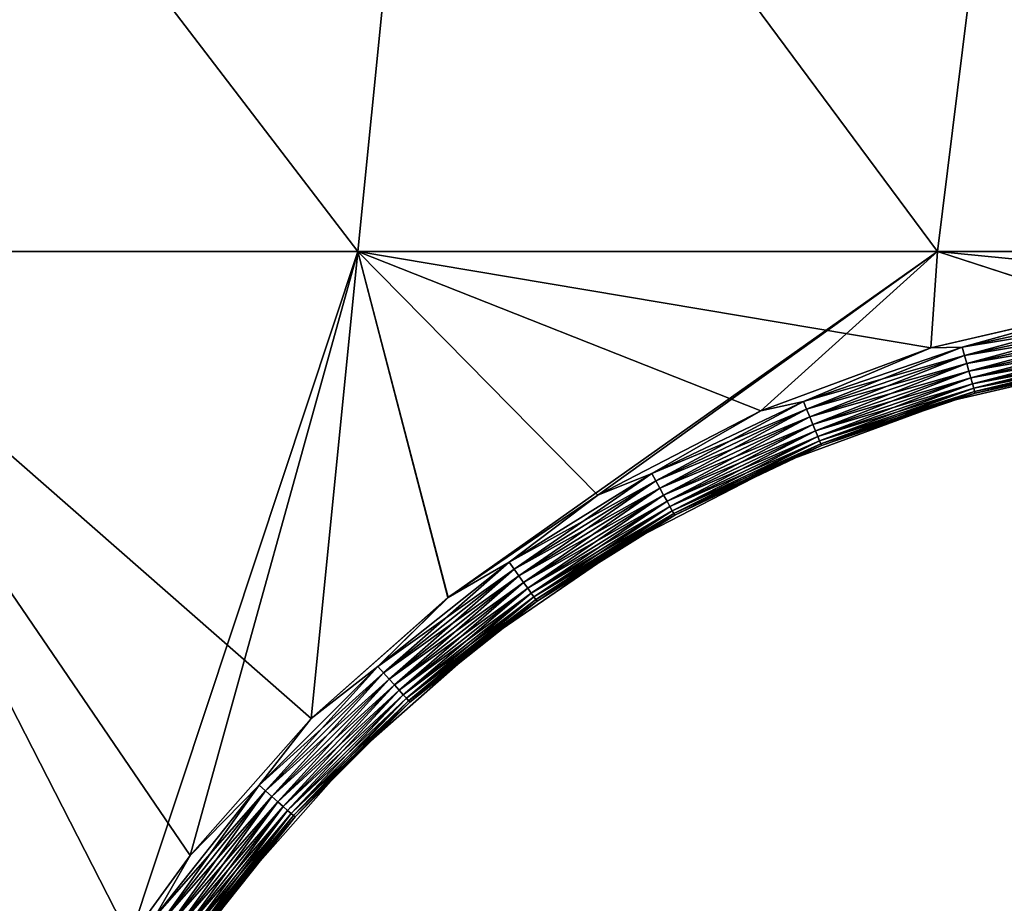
# Model space of a CAD drawing. Header units: millimetres. Extents: x -7.8 to 13, y -12 to 1.5.
# Tile 71 of 102: x 3 to 6.5, y -4.7 to -1.6. Entities that reach past the tile are written whole.
import ezdxf

# ---------------------------------------------------------------- set-up
doc = ezdxf.new("R2010")
doc.units = ezdxf.units.MM
doc.header["$LTSCALE"] = 65.185185
for name, color, linetype in [('156', 7, 'CONTINUOUS'), ('160', 7, 'CONTINUOUS'), ('163', 7, 'CONTINUOUS'), ('164', 7, 'CONTINUOUS'), ('24', 7, 'CONTINUOUS')]:
    doc.layers.add(name, color=color, linetype=linetype)

msp = doc.modelspace()

# ---------------------------------------------------------------- linework, layer by layer
at = {"layer": '156', "linetype": 'Continuous'}
for points in [[(2.326, 0, -3), (4.1781, -2.4199, -2.9789), (2.141, -2.4199, -2.9789), (2.326, 0, -3)], [(2.326, 0, -3), (4.4208, 0, -3), (4.1781, -2.4199, -2.9789), (2.326, 0, -3)], [(4.4208, 0, -3), (6.2151, -2.4199, -2.9789), (4.1781, -2.4199, -2.9789), (4.4208, 0, -3)], [(4.4208, 0, -3), (6.5156, 0, -3), (6.2151, -2.4199, -2.9789), (4.4208, 0, -3)], [(6.5156, 0, -3), (8.2521, -2.4199, -2.9789), (6.2151, -2.4199, -2.9789), (6.5156, 0, -3)], [(3.377, -4.8353, -2.9578), (1.7494, -4.8422, -2.9577), (2.141, -2.4199, -2.9789), (3.377, -4.8353, -2.9578)], [(4.1781, -2.4199, -2.9789), (3.377, -4.8353, -2.9578), (2.141, -2.4199, -2.9789), (4.1781, -2.4199, -2.9789)], [(3.589, -4.5425, -2.9604), (3.377, -4.8353, -2.9578), (4.1781, -2.4199, -2.9789), (3.589, -4.5425, -2.9604)], [(4.0146, -4.0619, -2.9646), (3.589, -4.5425, -2.9604), (4.1781, -2.4199, -2.9789), (4.0146, -4.0619, -2.9646)], [(4.4952, -3.6363, -2.9683), (4.0146, -4.0619, -2.9646), (4.1781, -2.4199, -2.9789), (4.4952, -3.6363, -2.9683)], [(6.2151, -2.4199, -2.9789), (4.4952, -3.6363, -2.9683), (4.1781, -2.4199, -2.9789), (6.2151, -2.4199, -2.9789)], [(5.0218, -3.2764, -2.9714), (4.4952, -3.6363, -2.9683), (6.2151, -2.4199, -2.9789), (5.0218, -3.2764, -2.9714)], [(5.5948, -2.9799, -2.974), (5.0218, -3.2764, -2.9714), (6.2151, -2.4199, -2.9789), (5.5948, -2.9799, -2.974)], [(6.1922, -2.7593, -2.9759), (5.5948, -2.9799, -2.974), (6.2151, -2.4199, -2.9789), (6.1922, -2.7593, -2.9759)], [(6.8144, -2.6142, -2.9772), (6.1922, -2.7593, -2.9759), (6.2151, -2.4199, -2.9789), (6.8144, -2.6142, -2.9772)], [(8.2521, -2.4199, -2.9789), (6.8144, -2.6142, -2.9772), (6.2151, -2.4199, -2.9789), (8.2521, -2.4199, -2.9789)]]:
    msp.add_3dface(points, dxfattribs=at)
at = {"layer": '160', "linetype": 'Continuous'}
for points in [[(6.8143, -2.6143, 2.9772), (6.192, -2.7594, 2.9759), (6.3021, -2.7566, 2.9739), (6.8143, -2.6143, 2.9772)], [(6.8784, -2.6309, 2.975), (6.8143, -2.6143, 2.9772), (6.3021, -2.7566, 2.9739), (6.8784, -2.6309, 2.975)], [(6.8784, -2.6309, 2.975), (6.3021, -2.7566, 2.9739), (6.8831, -2.6602, 2.9682), (6.8784, -2.6309, 2.975)], [(6.3021, -2.7566, 2.9739), (6.3101, -2.7852, 2.9671), (6.8831, -2.6602, 2.9682), (6.3021, -2.7566, 2.9739)], [(6.3101, -2.7852, 2.9671), (6.8877, -2.6892, 2.9563), (6.8831, -2.6602, 2.9682), (6.3101, -2.7852, 2.9671)], [(6.3181, -2.8135, 2.9552), (6.8877, -2.6892, 2.9563), (6.3101, -2.7852, 2.9671), (6.3181, -2.8135, 2.9552)], [(6.3181, -2.8135, 2.9552), (6.8921, -2.7167, 2.9395), (6.8877, -2.6892, 2.9563), (6.3181, -2.8135, 2.9552)], [(6.3256, -2.8403, 2.9384), (6.8921, -2.7167, 2.9395), (6.3181, -2.8135, 2.9552), (6.3256, -2.8403, 2.9384)], [(6.3256, -2.8403, 2.9384), (6.8961, -2.7414, 2.9182), (6.8921, -2.7167, 2.9395), (6.3256, -2.8403, 2.9384)], [(6.192, -2.7594, 2.9759), (5.5946, -2.98, 2.974), (5.7439, -2.9472, 2.9722), (6.192, -2.7594, 2.9759)], [(6.3021, -2.7566, 2.9739), (6.192, -2.7594, 2.9759), (5.7439, -2.9472, 2.9722), (6.3021, -2.7566, 2.9739)], [(6.3021, -2.7566, 2.9739), (5.7439, -2.9472, 2.9722), (6.3101, -2.7852, 2.9671), (6.3021, -2.7566, 2.9739)], [(6.3323, -2.8644, 2.917), (6.8961, -2.7414, 2.9182), (6.3256, -2.8403, 2.9384), (6.3323, -2.8644, 2.917)], [(6.3323, -2.8644, 2.917), (6.8995, -2.7623, 2.893), (6.8961, -2.7414, 2.9182), (6.3323, -2.8644, 2.917)], [(6.3381, -2.8848, 2.8918), (6.8995, -2.7623, 2.893), (6.3323, -2.8644, 2.917), (6.3381, -2.8848, 2.8918)], [(6.3381, -2.8848, 2.8918), (6.9021, -2.7787, 2.865), (6.8995, -2.7623, 2.893), (6.3381, -2.8848, 2.8918)], [(5.7439, -2.9472, 2.9722), (5.7551, -2.9747, 2.9654), (6.3101, -2.7852, 2.9671), (5.7439, -2.9472, 2.9722)], [(5.7551, -2.9747, 2.9654), (6.3181, -2.8135, 2.9552), (6.3101, -2.7852, 2.9671), (5.7551, -2.9747, 2.9654)], [(6.3426, -2.9007, 2.8639), (6.9021, -2.7787, 2.865), (6.3381, -2.8848, 2.8918), (6.3426, -2.9007, 2.8639)], [(6.3426, -2.9007, 2.8639), (6.904, -2.7901, 2.8356), (6.9021, -2.7787, 2.865), (6.3426, -2.9007, 2.8639)], [(6.3458, -2.9119, 2.8345), (6.904, -2.7901, 2.8356), (6.3426, -2.9007, 2.8639), (6.3458, -2.9119, 2.8345)], [(6.3458, -2.9119, 2.8345), (6.905, -2.7966, 2.8059), (6.904, -2.7901, 2.8356), (6.3458, -2.9119, 2.8345)], [(6.3476, -2.9182, 2.8048), (6.905, -2.7966, 2.8059), (6.3458, -2.9119, 2.8345), (6.3476, -2.9182, 2.8048)], [(6.3476, -2.9182, 2.8048), (6.8585, -2.8063, 2.7772), (6.905, -2.7966, 2.8059), (6.3476, -2.9182, 2.8048)], [(5.7662, -3.0019, 2.9536), (6.3181, -2.8135, 2.9552), (5.7551, -2.9747, 2.9654), (5.7662, -3.0019, 2.9536)], [(5.7662, -3.0019, 2.9536), (6.3256, -2.8403, 2.9384), (6.3181, -2.8135, 2.9552), (5.7662, -3.0019, 2.9536)], [(6.2569, -2.9466, 2.7759), (6.8585, -2.8063, 2.7772), (6.3476, -2.9182, 2.8048), (6.2569, -2.9466, 2.7759)], [(5.7768, -3.0277, 2.9368), (6.3256, -2.8403, 2.9384), (5.7662, -3.0019, 2.9536), (5.7768, -3.0277, 2.9368)], [(5.7768, -3.0277, 2.9368), (6.3323, -2.8644, 2.917), (6.3256, -2.8403, 2.9384), (5.7768, -3.0277, 2.9368)], [(5.7862, -3.0509, 2.9154), (6.3323, -2.8644, 2.917), (5.7768, -3.0277, 2.9368), (5.7862, -3.0509, 2.9154)], [(5.7862, -3.0509, 2.9154), (6.3381, -2.8848, 2.8918), (6.3323, -2.8644, 2.917), (5.7862, -3.0509, 2.9154)], [(5.7943, -3.0705, 2.8902), (6.3381, -2.8848, 2.8918), (5.7862, -3.0509, 2.9154), (5.7943, -3.0705, 2.8902)], [(5.7943, -3.0705, 2.8902), (6.3426, -2.9007, 2.8639), (6.3381, -2.8848, 2.8918), (5.7943, -3.0705, 2.8902)], [(5.8006, -3.0858, 2.8623), (6.3426, -2.9007, 2.8639), (5.7943, -3.0705, 2.8902), (5.8006, -3.0858, 2.8623)], [(5.8006, -3.0858, 2.8623), (6.3458, -2.9119, 2.8345), (6.3426, -2.9007, 2.8639), (5.8006, -3.0858, 2.8623)], [(5.8051, -3.0965, 2.8328), (6.3458, -2.9119, 2.8345), (5.8006, -3.0858, 2.8623), (5.8051, -3.0965, 2.8328)], [(5.8051, -3.0965, 2.8328), (6.3476, -2.9182, 2.8048), (6.3458, -2.9119, 2.8345), (5.8051, -3.0965, 2.8328)], [(5.8077, -3.1026, 2.8031), (6.3476, -2.9182, 2.8048), (5.8051, -3.0965, 2.8328), (5.8077, -3.1026, 2.8031)], [(5.8077, -3.1026, 2.8031), (6.2569, -2.9466, 2.7759), (6.3476, -2.9182, 2.8048), (5.8077, -3.1026, 2.8031)], [(5.7439, -2.9472, 2.9722), (5.5946, -2.98, 2.974), (5.2111, -3.2002, 2.97), (5.7439, -2.9472, 2.9722)], [(5.7439, -2.9472, 2.9722), (5.2111, -3.2002, 2.97), (5.7551, -2.9747, 2.9654), (5.7439, -2.9472, 2.9722)], [(5.2111, -3.2002, 2.97), (5.2253, -3.2262, 2.9632), (5.7551, -2.9747, 2.9654), (5.2111, -3.2002, 2.97)], [(5.2253, -3.2262, 2.9632), (5.7662, -3.0019, 2.9536), (5.7551, -2.9747, 2.9654), (5.2253, -3.2262, 2.9632)], [(5.6772, -3.16, 2.774), (6.2569, -2.9466, 2.7759), (5.8077, -3.1026, 2.8031), (5.6772, -3.16, 2.774)], [(5.5946, -2.98, 2.974), (5.0216, -3.2765, 2.9714), (5.2111, -3.2002, 2.97), (5.5946, -2.98, 2.974)], [(5.2395, -3.252, 2.9513), (5.7662, -3.0019, 2.9536), (5.2253, -3.2262, 2.9632), (5.2395, -3.252, 2.9513)], [(5.2395, -3.252, 2.9513), (5.7768, -3.0277, 2.9368), (5.7662, -3.0019, 2.9536), (5.2395, -3.252, 2.9513)], [(5.2529, -3.2764, 2.9345), (5.7768, -3.0277, 2.9368), (5.2395, -3.252, 2.9513), (5.2529, -3.2764, 2.9345)], [(5.2529, -3.2764, 2.9345), (5.7862, -3.0509, 2.9154), (5.7768, -3.0277, 2.9368), (5.2529, -3.2764, 2.9345)], [(5.265, -3.2983, 2.9132), (5.7862, -3.0509, 2.9154), (5.2529, -3.2764, 2.9345), (5.265, -3.2983, 2.9132)], [(5.265, -3.2983, 2.9132), (5.7943, -3.0705, 2.8902), (5.7862, -3.0509, 2.9154), (5.265, -3.2983, 2.9132)], [(5.2752, -3.3168, 2.888), (5.7943, -3.0705, 2.8902), (5.265, -3.2983, 2.9132), (5.2752, -3.3168, 2.888)], [(5.2752, -3.3168, 2.888), (5.8006, -3.0858, 2.8623), (5.7943, -3.0705, 2.8902), (5.2752, -3.3168, 2.888)], [(5.2832, -3.3313, 2.86), (5.8006, -3.0858, 2.8623), (5.2752, -3.3168, 2.888), (5.2832, -3.3313, 2.86)], [(5.2832, -3.3313, 2.86), (5.8051, -3.0965, 2.8328), (5.8006, -3.0858, 2.8623), (5.2832, -3.3313, 2.86)], [(5.2889, -3.3414, 2.8306), (5.8051, -3.0965, 2.8328), (5.2832, -3.3313, 2.86), (5.2889, -3.3414, 2.8306)], [(5.2889, -3.3414, 2.8306), (5.8077, -3.1026, 2.8031), (5.8051, -3.0965, 2.8328), (5.2889, -3.3414, 2.8306)], [(5.2922, -3.3472, 2.8009), (5.8077, -3.1026, 2.8031), (5.2889, -3.3414, 2.8306), (5.2922, -3.3472, 2.8009)], [(5.2922, -3.3472, 2.8009), (5.6772, -3.16, 2.774), (5.8077, -3.1026, 2.8031), (5.2922, -3.3472, 2.8009)], [(5.1282, -3.4432, 2.7714), (5.6772, -3.16, 2.774), (5.2922, -3.3472, 2.8009), (5.1282, -3.4432, 2.7714)], [(5.2111, -3.2002, 2.97), (5.0216, -3.2765, 2.9714), (4.7105, -3.5122, 2.9673), (5.2111, -3.2002, 2.97)], [(5.2111, -3.2002, 2.97), (4.7105, -3.5122, 2.9673), (5.2253, -3.2262, 2.9632), (5.2111, -3.2002, 2.97)], [(4.7105, -3.5122, 2.9673), (4.7276, -3.5364, 2.9604), (5.2253, -3.2262, 2.9632), (4.7105, -3.5122, 2.9673)], [(4.7276, -3.5364, 2.9604), (5.2395, -3.252, 2.9513), (5.2253, -3.2262, 2.9632), (4.7276, -3.5364, 2.9604)], [(4.7446, -3.5604, 2.9486), (5.2395, -3.252, 2.9513), (4.7276, -3.5364, 2.9604), (4.7446, -3.5604, 2.9486)], [(4.7446, -3.5604, 2.9486), (5.2529, -3.2764, 2.9345), (5.2395, -3.252, 2.9513), (4.7446, -3.5604, 2.9486)], [(5.0216, -3.2765, 2.9714), (4.495, -3.6365, 2.9683), (4.7105, -3.5122, 2.9673), (5.0216, -3.2765, 2.9714)], [(4.7607, -3.5831, 2.9318), (5.2529, -3.2764, 2.9345), (4.7446, -3.5604, 2.9486), (4.7607, -3.5831, 2.9318)], [(4.7607, -3.5831, 2.9318), (5.265, -3.2983, 2.9132), (5.2529, -3.2764, 2.9345), (4.7607, -3.5831, 2.9318)], [(4.7752, -3.6035, 2.9104), (5.265, -3.2983, 2.9132), (4.7607, -3.5831, 2.9318), (4.7752, -3.6035, 2.9104)], [(4.7752, -3.6035, 2.9104), (5.2752, -3.3168, 2.888), (5.265, -3.2983, 2.9132), (4.7752, -3.6035, 2.9104)], [(4.7876, -3.6207, 2.8852), (5.2752, -3.3168, 2.888), (4.7752, -3.6035, 2.9104), (4.7876, -3.6207, 2.8852)], [(4.7876, -3.6207, 2.8852), (5.2832, -3.3313, 2.86), (5.2752, -3.3168, 2.888), (4.7876, -3.6207, 2.8852)], [(4.7972, -3.6342, 2.8573), (5.2832, -3.3313, 2.86), (4.7876, -3.6207, 2.8852), (4.7972, -3.6342, 2.8573)], [(4.7972, -3.6342, 2.8573), (5.2889, -3.3414, 2.8306), (5.2832, -3.3313, 2.86), (4.7972, -3.6342, 2.8573)], [(4.804, -3.6435, 2.8279), (5.2889, -3.3414, 2.8306), (4.7972, -3.6342, 2.8573), (4.804, -3.6435, 2.8279)], [(4.804, -3.6435, 2.8279), (5.2922, -3.3472, 2.8009), (5.2889, -3.3414, 2.8306), (4.804, -3.6435, 2.8279)], [(4.808, -3.6489, 2.7982), (5.2922, -3.3472, 2.8009), (4.804, -3.6435, 2.8279), (4.808, -3.6489, 2.7982)], [(4.808, -3.6489, 2.7982), (5.1282, -3.4432, 2.7714), (5.2922, -3.3472, 2.8009), (4.808, -3.6489, 2.7982)], [(4.6184, -3.792, 2.7683), (5.1282, -3.4432, 2.7714), (4.808, -3.6489, 2.7982), (4.6184, -3.792, 2.7683)], [(4.7105, -3.5122, 2.9673), (4.495, -3.6365, 2.9683), (4.2487, -3.8791, 2.9641), (4.7105, -3.5122, 2.9673)], [(4.7105, -3.5122, 2.9673), (4.2487, -3.8791, 2.9641), (4.7276, -3.5364, 2.9604), (4.7105, -3.5122, 2.9673)], [(4.2487, -3.8791, 2.9641), (4.2685, -3.9013, 2.9572), (4.7276, -3.5364, 2.9604), (4.2487, -3.8791, 2.9641)], [(4.2685, -3.9013, 2.9572), (4.7446, -3.5604, 2.9486), (4.7276, -3.5364, 2.9604), (4.2685, -3.9013, 2.9572)], [(4.2881, -3.9231, 2.9454), (4.7446, -3.5604, 2.9486), (4.2685, -3.9013, 2.9572), (4.2881, -3.9231, 2.9454)], [(4.2881, -3.9231, 2.9454), (4.7607, -3.5831, 2.9318), (4.7446, -3.5604, 2.9486), (4.2881, -3.9231, 2.9454)], [(4.3067, -3.9438, 2.9286), (4.7607, -3.5831, 2.9318), (4.2881, -3.9231, 2.9454), (4.3067, -3.9438, 2.9286)], [(4.3067, -3.9438, 2.9286), (4.7752, -3.6035, 2.9104), (4.7607, -3.5831, 2.9318), (4.3067, -3.9438, 2.9286)], [(4.3235, -3.9624, 2.9072), (4.7752, -3.6035, 2.9104), (4.3067, -3.9438, 2.9286), (4.3235, -3.9624, 2.9072)], [(4.3235, -3.9624, 2.9072), (4.7876, -3.6207, 2.8852), (4.7752, -3.6035, 2.9104), (4.3235, -3.9624, 2.9072)], [(4.3377, -3.9781, 2.882), (4.7876, -3.6207, 2.8852), (4.3235, -3.9624, 2.9072), (4.3377, -3.9781, 2.882)], [(4.3377, -3.9781, 2.882), (4.7972, -3.6342, 2.8573), (4.7876, -3.6207, 2.8852), (4.3377, -3.9781, 2.882)], [(4.495, -3.6365, 2.9683), (4.0144, -4.0621, 2.9646), (4.2487, -3.8791, 2.9641), (4.495, -3.6365, 2.9683)], [(4.3488, -3.9904, 2.8541), (4.7972, -3.6342, 2.8573), (4.3377, -3.9781, 2.882), (4.3488, -3.9904, 2.8541)], [(4.3488, -3.9904, 2.8541), (4.804, -3.6435, 2.8279), (4.7972, -3.6342, 2.8573), (4.3488, -3.9904, 2.8541)], [(4.3567, -3.9989, 2.8247), (4.804, -3.6435, 2.8279), (4.3488, -3.9904, 2.8541), (4.3567, -3.9989, 2.8247)], [(4.3567, -3.9989, 2.8247), (4.808, -3.6489, 2.7982), (4.804, -3.6435, 2.8279), (4.3567, -3.9989, 2.8247)], [(4.3612, -4.0038, 2.795), (4.808, -3.6489, 2.7982), (4.3567, -3.9989, 2.8247), (4.3612, -4.0038, 2.795)], [(4.3612, -4.0038, 2.795), (4.6184, -3.792, 2.7683), (4.808, -3.6489, 2.7982), (4.3612, -4.0038, 2.795)], [(4.1554, -4.201, 2.7646), (4.6184, -3.792, 2.7683), (4.3612, -4.0038, 2.795), (4.1554, -4.201, 2.7646)], [(4.2487, -3.8791, 2.9641), (4.0144, -4.0621, 2.9646), (3.8318, -4.2963, 2.9604), (4.2487, -3.8791, 2.9641)], [(4.2487, -3.8791, 2.9641), (3.8318, -4.2963, 2.9604), (4.2685, -3.9013, 2.9572), (4.2487, -3.8791, 2.9641)], [(3.8318, -4.2963, 2.9604), (3.854, -4.316, 2.9535), (4.2685, -3.9013, 2.9572), (3.8318, -4.2963, 2.9604)], [(3.854, -4.316, 2.9535), (4.2881, -3.9231, 2.9454), (4.2685, -3.9013, 2.9572), (3.854, -4.316, 2.9535)], [(3.876, -4.3355, 2.9417), (4.2881, -3.9231, 2.9454), (3.854, -4.316, 2.9535), (3.876, -4.3355, 2.9417)], [(3.876, -4.3355, 2.9417), (4.3067, -3.9438, 2.9286), (4.2881, -3.9231, 2.9454), (3.876, -4.3355, 2.9417)], [(3.8968, -4.3539, 2.9249), (4.3067, -3.9438, 2.9286), (3.876, -4.3355, 2.9417), (3.8968, -4.3539, 2.9249)], [(3.8968, -4.3539, 2.9249), (4.3235, -3.9624, 2.9072), (4.3067, -3.9438, 2.9286), (3.8968, -4.3539, 2.9249)], [(3.9156, -4.3705, 2.9035), (4.3235, -3.9624, 2.9072), (3.8968, -4.3539, 2.9249), (3.9156, -4.3705, 2.9035)], [(3.9156, -4.3705, 2.9035), (4.3377, -3.9781, 2.882), (4.3235, -3.9624, 2.9072), (3.9156, -4.3705, 2.9035)], [(3.9315, -4.3845, 2.8783), (4.3377, -3.9781, 2.882), (3.9156, -4.3705, 2.9035), (3.9315, -4.3845, 2.8783)], [(3.9315, -4.3845, 2.8783), (4.3488, -3.9904, 2.8541), (4.3377, -3.9781, 2.882), (3.9315, -4.3845, 2.8783)], [(3.944, -4.3954, 2.8504), (4.3488, -3.9904, 2.8541), (3.9315, -4.3845, 2.8783), (3.944, -4.3954, 2.8504)], [(3.944, -4.3954, 2.8504), (4.3567, -3.9989, 2.8247), (4.3488, -3.9904, 2.8541), (3.944, -4.3954, 2.8504)], [(3.9527, -4.4029, 2.821), (4.3567, -3.9989, 2.8247), (3.944, -4.3954, 2.8504), (3.9527, -4.4029, 2.821)], [(3.9527, -4.4029, 2.821), (4.3612, -4.0038, 2.795), (4.3567, -3.9989, 2.8247), (3.9527, -4.4029, 2.821)], [(3.9578, -4.4072, 2.7913), (4.3612, -4.0038, 2.795), (3.9527, -4.4029, 2.821), (3.9578, -4.4072, 2.7913)], [(3.9578, -4.4072, 2.7913), (4.1554, -4.201, 2.7646), (4.3612, -4.0038, 2.795), (3.9578, -4.4072, 2.7913)], [(4.0144, -4.0621, 2.9646), (3.5889, -4.5427, 2.9604), (3.8318, -4.2963, 2.9604), (4.0144, -4.0621, 2.9646)], [(3.7464, -4.664, 2.7604), (4.1554, -4.201, 2.7646), (3.9578, -4.4072, 2.7913), (3.7464, -4.664, 2.7604)], [(3.8318, -4.2963, 2.9604), (3.5889, -4.5427, 2.9604), (3.4651, -4.7582, 2.9564), (3.8318, -4.2963, 2.9604)], [(3.8318, -4.2963, 2.9604), (3.4651, -4.7582, 2.9564), (3.854, -4.316, 2.9535), (3.8318, -4.2963, 2.9604)], [(3.4651, -4.7582, 2.9564), (3.4894, -4.7753, 2.9495), (3.854, -4.316, 2.9535), (3.4651, -4.7582, 2.9564)], [(3.4894, -4.7753, 2.9495), (3.876, -4.3355, 2.9417), (3.854, -4.316, 2.9535), (3.4894, -4.7753, 2.9495)], [(3.5134, -4.7921, 2.9377), (3.876, -4.3355, 2.9417), (3.4894, -4.7753, 2.9495), (3.5134, -4.7921, 2.9377)], [(3.5134, -4.7921, 2.9377), (3.8968, -4.3539, 2.9249), (3.876, -4.3355, 2.9417), (3.5134, -4.7921, 2.9377)], [(3.5362, -4.8081, 2.9209), (3.8968, -4.3539, 2.9249), (3.5134, -4.7921, 2.9377), (3.5362, -4.8081, 2.9209)], [(3.5362, -4.8081, 2.9209), (3.9156, -4.3705, 2.9035), (3.8968, -4.3539, 2.9249), (3.5362, -4.8081, 2.9209)], [(3.5568, -4.8224, 2.8995), (3.9156, -4.3705, 2.9035), (3.5362, -4.8081, 2.9209), (3.5568, -4.8224, 2.8995)], [(3.5568, -4.8224, 2.8995), (3.9315, -4.3845, 2.8783), (3.9156, -4.3705, 2.9035), (3.5568, -4.8224, 2.8995)], [(3.5742, -4.8344, 2.8743), (3.9315, -4.3845, 2.8783), (3.5568, -4.8224, 2.8995), (3.5742, -4.8344, 2.8743)], [(3.5742, -4.8344, 2.8743), (3.944, -4.3954, 2.8504), (3.9315, -4.3845, 2.8783), (3.5742, -4.8344, 2.8743)], [(3.5878, -4.8438, 2.8464), (3.944, -4.3954, 2.8504), (3.5742, -4.8344, 2.8743), (3.5878, -4.8438, 2.8464)], [(3.5878, -4.8438, 2.8464), (3.9527, -4.4029, 2.821), (3.944, -4.3954, 2.8504), (3.5878, -4.8438, 2.8464)], [(3.5974, -4.8503, 2.8169), (3.9527, -4.4029, 2.821), (3.5878, -4.8438, 2.8464), (3.5974, -4.8503, 2.8169)], [(3.5974, -4.8503, 2.8169), (3.9578, -4.4072, 2.7913), (3.9527, -4.4029, 2.821), (3.5974, -4.8503, 2.8169)], [(3.603, -4.854, 2.7873), (3.9578, -4.4072, 2.7913), (3.5974, -4.8503, 2.8169), (3.603, -4.854, 2.7873)], [(3.603, -4.854, 2.7873), (3.7464, -4.664, 2.7604), (3.9578, -4.4072, 2.7913), (3.603, -4.854, 2.7873)], [(3.5889, -4.5427, 2.9604), (3.377, -4.8353, 2.9578), (3.4651, -4.7582, 2.9564), (3.5889, -4.5427, 2.9604)], [(3.3976, -5.1738, 2.7557), (3.7464, -4.664, 2.7604), (3.603, -4.854, 2.7873), (3.3976, -5.1738, 2.7557)]]:
    msp.add_3dface(points, dxfattribs=at)
at = {"layer": '163', "linetype": 'Continuous'}
for points in [[(6.8585, -2.8063, 2.7772), (6.2569, -2.9466, 2.7759), (6.8585, -2.8063, 2.0646), (6.8585, -2.8063, 2.7772)], [(6.2569, -2.9466, 2.7759), (6.2569, -2.9466, 2.0646), (6.8585, -2.8063, 2.0646), (6.2569, -2.9466, 2.7759)], [(6.2569, -2.9466, -2.7759), (6.8585, -2.8063, -2.7772), (6.8585, -2.8063, -0.3578), (6.2569, -2.9466, -2.7759)], [(6.2569, -2.9466, -0.3578), (6.2569, -2.9466, -2.7759), (6.8585, -2.8063, -0.3578), (6.2569, -2.9466, -0.3578)], [(6.2569, -2.9466, -0.3578), (6.8585, -2.8063, -0.3578), (6.2569, -2.9466, 2.0646), (6.2569, -2.9466, -0.3578)], [(6.2569, -2.9466, 2.0646), (6.8585, -2.8063, -0.3578), (6.8585, -2.8063, 2.0646), (6.2569, -2.9466, 2.0646)], [(6.2569, -2.9466, 2.7759), (5.6772, -3.16, 2.774), (6.2569, -2.9466, 2.0646), (6.2569, -2.9466, 2.7759)], [(5.6772, -3.16, 2.774), (5.6772, -3.16, 2.0646), (6.2569, -2.9466, 2.0646), (5.6772, -3.16, 2.774)], [(5.6772, -3.16, -2.774), (6.2569, -2.9466, -2.7759), (6.2569, -2.9466, -0.3578), (5.6772, -3.16, -2.774)], [(5.6772, -3.16, -0.3578), (5.6772, -3.16, -2.774), (6.2569, -2.9466, -0.3578), (5.6772, -3.16, -0.3578)], [(5.6772, -3.16, -0.3578), (6.2569, -2.9466, -0.3578), (5.6772, -3.16, 2.0646), (5.6772, -3.16, -0.3578)], [(5.6772, -3.16, 2.0646), (6.2569, -2.9466, -0.3578), (6.2569, -2.9466, 2.0646), (5.6772, -3.16, 2.0646)], [(5.6772, -3.16, 2.774), (5.1282, -3.4432, 2.7714), (5.6772, -3.16, 2.0646), (5.6772, -3.16, 2.774)], [(5.1282, -3.4432, 2.7714), (5.1282, -3.4433, 2.0646), (5.6772, -3.16, 2.0646), (5.1282, -3.4432, 2.7714)], [(5.1282, -3.4432, -2.7714), (5.6772, -3.16, -2.774), (5.6772, -3.16, -0.3578), (5.1282, -3.4432, -2.7714)], [(5.1282, -3.4433, -0.3578), (5.1282, -3.4432, -2.7714), (5.6772, -3.16, -0.3578), (5.1282, -3.4433, -0.3578)], [(5.1282, -3.4433, -0.3578), (5.6772, -3.16, -0.3578), (5.1282, -3.4433, 2.0646), (5.1282, -3.4433, -0.3578)], [(5.1282, -3.4433, 2.0646), (5.6772, -3.16, -0.3578), (5.6772, -3.16, 2.0646), (5.1282, -3.4433, 2.0646)], [(4.6184, -3.792, 2.7683), (4.6183, -3.792, 2.0646), (5.1282, -3.4433, 2.0646), (4.6184, -3.792, 2.7683)], [(4.6183, -3.792, -0.3578), (4.6184, -3.792, -2.7683), (5.1282, -3.4433, -0.3578), (4.6183, -3.792, -0.3578)], [(4.6183, -3.792, -0.3578), (5.1282, -3.4433, -0.3578), (4.6183, -3.792, 2.0646), (4.6183, -3.792, -0.3578)], [(4.6183, -3.792, 2.0646), (5.1282, -3.4433, -0.3578), (5.1282, -3.4433, 2.0646), (4.6183, -3.792, 2.0646)], [(5.1282, -3.4432, 2.7714), (4.6184, -3.792, 2.7683), (5.1282, -3.4433, 2.0646), (5.1282, -3.4432, 2.7714)], [(4.6184, -3.792, -2.7683), (5.1282, -3.4432, -2.7714), (5.1282, -3.4433, -0.3578), (4.6184, -3.792, -2.7683)], [(4.6184, -3.792, 2.7683), (4.1554, -4.201, 2.7646), (4.6183, -3.792, 2.0646), (4.6184, -3.792, 2.7683)], [(4.1554, -4.201, 2.7646), (4.1554, -4.201, 2.0646), (4.6183, -3.792, 2.0646), (4.1554, -4.201, 2.7646)], [(4.1554, -4.201, -2.7646), (4.6184, -3.792, -2.7683), (4.6183, -3.792, -0.3578), (4.1554, -4.201, -2.7646)], [(4.1554, -4.201, -0.3578), (4.1554, -4.201, -2.7646), (4.6183, -3.792, -0.3578), (4.1554, -4.201, -0.3578)], [(4.1554, -4.201, -0.3578), (4.6183, -3.792, -0.3578), (4.1554, -4.201, 2.0646), (4.1554, -4.201, -0.3578)], [(4.1554, -4.201, 2.0646), (4.6183, -3.792, -0.3578), (4.6183, -3.792, 2.0646), (4.1554, -4.201, 2.0646)], [(4.1554, -4.201, 2.7646), (3.7464, -4.664, 2.7604), (4.1554, -4.201, 2.0646), (4.1554, -4.201, 2.7646)], [(3.7464, -4.664, 2.7604), (3.7464, -4.664, 2.0646), (4.1554, -4.201, 2.0646), (3.7464, -4.664, 2.7604)], [(3.7464, -4.664, -2.7604), (4.1554, -4.201, -2.7646), (4.1554, -4.201, -0.3578), (3.7464, -4.664, -2.7604)], [(3.7464, -4.664, -0.3578), (3.7464, -4.664, -2.7604), (4.1554, -4.201, -0.3578), (3.7464, -4.664, -0.3578)], [(3.7464, -4.664, -0.3578), (4.1554, -4.201, -0.3578), (3.7464, -4.664, 2.0646), (3.7464, -4.664, -0.3578)], [(3.7464, -4.664, 2.0646), (4.1554, -4.201, -0.3578), (4.1554, -4.201, 2.0646), (3.7464, -4.664, 2.0646)], [(3.7464, -4.664, 2.7604), (3.3976, -5.1738, 2.7557), (3.7464, -4.664, 2.0646), (3.7464, -4.664, 2.7604)], [(3.3976, -5.1738, 2.7557), (3.3976, -5.1739, 2.0646), (3.7464, -4.664, 2.0646), (3.3976, -5.1738, 2.7557)], [(3.3976, -5.1738, -2.7557), (3.7464, -4.664, -2.7604), (3.7464, -4.664, -0.3578), (3.3976, -5.1738, -2.7557)], [(3.3976, -5.1739, -0.3578), (3.3976, -5.1738, -2.7557), (3.7464, -4.664, -0.3578), (3.3976, -5.1739, -0.3578)], [(3.3976, -5.1739, -0.3578), (3.7464, -4.664, -0.3578), (3.3976, -5.1739, 2.0646), (3.3976, -5.1739, -0.3578)], [(3.3976, -5.1739, 2.0646), (3.7464, -4.664, -0.3578), (3.7464, -4.664, 2.0646), (3.3976, -5.1739, 2.0646)]]:
    msp.add_3dface(points, dxfattribs=at)
at = {"layer": '164', "linetype": 'Continuous'}
for points in [[(6.1922, -2.7593, -2.9759), (6.8144, -2.6142, -2.9772), (6.3022, -2.7566, -2.9739), (6.1922, -2.7593, -2.9759)], [(6.3022, -2.7566, -2.9739), (6.8144, -2.6142, -2.9772), (6.8784, -2.6309, -2.975), (6.3022, -2.7566, -2.9739)], [(6.3022, -2.7566, -2.9739), (6.8784, -2.6309, -2.975), (6.3101, -2.7852, -2.9671), (6.3022, -2.7566, -2.9739)], [(6.3101, -2.7852, -2.9671), (6.8784, -2.6309, -2.975), (6.8831, -2.6602, -2.9682), (6.3101, -2.7852, -2.9671)], [(6.3101, -2.7852, -2.9671), (6.8831, -2.6602, -2.9682), (6.3181, -2.8135, -2.9552), (6.3101, -2.7852, -2.9671)], [(6.3181, -2.8135, -2.9552), (6.8831, -2.6602, -2.9682), (6.8878, -2.6892, -2.9563), (6.3181, -2.8135, -2.9552)], [(6.3181, -2.8135, -2.9552), (6.8878, -2.6892, -2.9563), (6.3256, -2.8403, -2.9384), (6.3181, -2.8135, -2.9552)], [(6.3256, -2.8403, -2.9384), (6.8878, -2.6892, -2.9563), (6.8921, -2.7167, -2.9395), (6.3256, -2.8403, -2.9384)], [(6.3256, -2.8403, -2.9384), (6.8921, -2.7167, -2.9395), (6.3323, -2.8644, -2.917), (6.3256, -2.8403, -2.9384)], [(6.3323, -2.8644, -2.917), (6.8921, -2.7167, -2.9395), (6.8961, -2.7414, -2.9182), (6.3323, -2.8644, -2.917)], [(5.5948, -2.9799, -2.974), (6.1922, -2.7593, -2.9759), (5.7439, -2.9472, -2.9722), (5.5948, -2.9799, -2.974)], [(5.7439, -2.9472, -2.9722), (6.1922, -2.7593, -2.9759), (6.3022, -2.7566, -2.9739), (5.7439, -2.9472, -2.9722)], [(5.7439, -2.9472, -2.9722), (6.3022, -2.7566, -2.9739), (5.7551, -2.9747, -2.9654), (5.7439, -2.9472, -2.9722)], [(5.7551, -2.9747, -2.9654), (6.3022, -2.7566, -2.9739), (6.3101, -2.7852, -2.9671), (5.7551, -2.9747, -2.9654)], [(6.3323, -2.8644, -2.917), (6.8961, -2.7414, -2.9182), (6.3381, -2.8848, -2.8918), (6.3323, -2.8644, -2.917)], [(6.3381, -2.8848, -2.8918), (6.8961, -2.7414, -2.9182), (6.8995, -2.7623, -2.893), (6.3381, -2.8848, -2.8918)], [(6.3381, -2.8848, -2.8918), (6.8995, -2.7623, -2.893), (6.3426, -2.9007, -2.8639), (6.3381, -2.8848, -2.8918)], [(6.3426, -2.9007, -2.8639), (6.8995, -2.7623, -2.893), (6.9021, -2.7787, -2.865), (6.3426, -2.9007, -2.8639)], [(5.7551, -2.9747, -2.9654), (6.3101, -2.7852, -2.9671), (5.7662, -3.0019, -2.9536), (5.7551, -2.9747, -2.9654)], [(5.7662, -3.0019, -2.9536), (6.3101, -2.7852, -2.9671), (6.3181, -2.8135, -2.9552), (5.7662, -3.0019, -2.9536)], [(6.3426, -2.9007, -2.8639), (6.9021, -2.7787, -2.865), (6.3458, -2.9119, -2.8345), (6.3426, -2.9007, -2.8639)], [(6.3458, -2.9119, -2.8345), (6.9021, -2.7787, -2.865), (6.904, -2.7901, -2.8356), (6.3458, -2.9119, -2.8345)], [(6.3458, -2.9119, -2.8345), (6.904, -2.7901, -2.8356), (6.3476, -2.9182, -2.8048), (6.3458, -2.9119, -2.8345)], [(6.3476, -2.9182, -2.8048), (6.904, -2.7901, -2.8356), (6.9051, -2.7966, -2.8059), (6.3476, -2.9182, -2.8048)], [(6.8585, -2.8063, -2.7772), (6.3476, -2.9182, -2.8048), (6.9051, -2.7966, -2.8059), (6.8585, -2.8063, -2.7772)], [(5.7662, -3.0019, -2.9536), (6.3181, -2.8135, -2.9552), (5.7768, -3.0277, -2.9368), (5.7662, -3.0019, -2.9536)], [(5.7768, -3.0277, -2.9368), (6.3181, -2.8135, -2.9552), (6.3256, -2.8403, -2.9384), (5.7768, -3.0277, -2.9368)], [(6.8585, -2.8063, -2.7772), (6.2569, -2.9466, -2.7759), (6.3476, -2.9182, -2.8048), (6.8585, -2.8063, -2.7772)], [(5.7768, -3.0277, -2.9368), (6.3256, -2.8403, -2.9384), (5.7863, -3.0509, -2.9154), (5.7768, -3.0277, -2.9368)], [(5.7863, -3.0509, -2.9154), (6.3256, -2.8403, -2.9384), (6.3323, -2.8644, -2.917), (5.7863, -3.0509, -2.9154)], [(5.7863, -3.0509, -2.9154), (6.3323, -2.8644, -2.917), (5.7943, -3.0705, -2.8902), (5.7863, -3.0509, -2.9154)], [(5.7943, -3.0705, -2.8902), (6.3323, -2.8644, -2.917), (6.3381, -2.8848, -2.8918), (5.7943, -3.0705, -2.8902)], [(5.7943, -3.0705, -2.8902), (6.3381, -2.8848, -2.8918), (5.8006, -3.0858, -2.8623), (5.7943, -3.0705, -2.8902)], [(5.8006, -3.0858, -2.8623), (6.3381, -2.8848, -2.8918), (6.3426, -2.9007, -2.8639), (5.8006, -3.0858, -2.8623)], [(5.8006, -3.0858, -2.8623), (6.3426, -2.9007, -2.8639), (5.8051, -3.0965, -2.8328), (5.8006, -3.0858, -2.8623)], [(5.8051, -3.0965, -2.8328), (6.3426, -2.9007, -2.8639), (6.3458, -2.9119, -2.8345), (5.8051, -3.0965, -2.8328)], [(5.8051, -3.0965, -2.8328), (6.3458, -2.9119, -2.8345), (5.8077, -3.1026, -2.8031), (5.8051, -3.0965, -2.8328)], [(5.8077, -3.1026, -2.8031), (6.3458, -2.9119, -2.8345), (6.3476, -2.9182, -2.8048), (5.8077, -3.1026, -2.8031)], [(6.2569, -2.9466, -2.7759), (5.8077, -3.1026, -2.8031), (6.3476, -2.9182, -2.8048), (6.2569, -2.9466, -2.7759)], [(5.2111, -3.2002, -2.97), (5.5948, -2.9799, -2.974), (5.7439, -2.9472, -2.9722), (5.2111, -3.2002, -2.97)], [(5.2111, -3.2002, -2.97), (5.7439, -2.9472, -2.9722), (5.2253, -3.2262, -2.9632), (5.2111, -3.2002, -2.97)], [(5.2253, -3.2262, -2.9632), (5.7439, -2.9472, -2.9722), (5.7551, -2.9747, -2.9654), (5.2253, -3.2262, -2.9632)], [(5.2253, -3.2262, -2.9632), (5.7551, -2.9747, -2.9654), (5.2395, -3.252, -2.9513), (5.2253, -3.2262, -2.9632)], [(5.2395, -3.252, -2.9513), (5.7551, -2.9747, -2.9654), (5.7662, -3.0019, -2.9536), (5.2395, -3.252, -2.9513)], [(6.2569, -2.9466, -2.7759), (5.6772, -3.16, -2.774), (5.8077, -3.1026, -2.8031), (6.2569, -2.9466, -2.7759)], [(5.0218, -3.2764, -2.9714), (5.5948, -2.9799, -2.974), (5.2111, -3.2002, -2.97), (5.0218, -3.2764, -2.9714)], [(5.2395, -3.252, -2.9513), (5.7662, -3.0019, -2.9536), (5.2529, -3.2764, -2.9345), (5.2395, -3.252, -2.9513)], [(5.2529, -3.2764, -2.9345), (5.7662, -3.0019, -2.9536), (5.7768, -3.0277, -2.9368), (5.2529, -3.2764, -2.9345)], [(5.2529, -3.2764, -2.9345), (5.7768, -3.0277, -2.9368), (5.265, -3.2983, -2.9132), (5.2529, -3.2764, -2.9345)], [(5.265, -3.2983, -2.9132), (5.7768, -3.0277, -2.9368), (5.7863, -3.0509, -2.9154), (5.265, -3.2983, -2.9132)], [(5.265, -3.2983, -2.9132), (5.7863, -3.0509, -2.9154), (5.2752, -3.3168, -2.888), (5.265, -3.2983, -2.9132)], [(5.2752, -3.3168, -2.888), (5.7863, -3.0509, -2.9154), (5.7943, -3.0705, -2.8902), (5.2752, -3.3168, -2.888)], [(5.2752, -3.3168, -2.888), (5.7943, -3.0705, -2.8902), (5.2833, -3.3313, -2.86), (5.2752, -3.3168, -2.888)], [(5.2833, -3.3313, -2.86), (5.7943, -3.0705, -2.8902), (5.8006, -3.0858, -2.8623), (5.2833, -3.3313, -2.86)], [(5.2833, -3.3313, -2.86), (5.8006, -3.0858, -2.8623), (5.2889, -3.3414, -2.8306), (5.2833, -3.3313, -2.86)], [(5.2889, -3.3414, -2.8306), (5.8006, -3.0858, -2.8623), (5.8051, -3.0965, -2.8328), (5.2889, -3.3414, -2.8306)], [(5.2889, -3.3414, -2.8306), (5.8051, -3.0965, -2.8328), (5.2922, -3.3472, -2.8009), (5.2889, -3.3414, -2.8306)], [(5.2922, -3.3472, -2.8009), (5.8051, -3.0965, -2.8328), (5.8077, -3.1026, -2.8031), (5.2922, -3.3472, -2.8009)], [(5.6772, -3.16, -2.774), (5.2922, -3.3472, -2.8009), (5.8077, -3.1026, -2.8031), (5.6772, -3.16, -2.774)], [(5.6772, -3.16, -2.774), (5.1282, -3.4432, -2.7714), (5.2922, -3.3472, -2.8009), (5.6772, -3.16, -2.774)], [(4.7105, -3.5122, -2.9673), (5.0218, -3.2764, -2.9714), (5.2111, -3.2002, -2.97), (4.7105, -3.5122, -2.9673)], [(4.7105, -3.5122, -2.9673), (5.2111, -3.2002, -2.97), (4.7277, -3.5364, -2.9604), (4.7105, -3.5122, -2.9673)], [(4.7277, -3.5364, -2.9604), (5.2111, -3.2002, -2.97), (5.2253, -3.2262, -2.9632), (4.7277, -3.5364, -2.9604)], [(4.7277, -3.5364, -2.9604), (5.2253, -3.2262, -2.9632), (4.7446, -3.5604, -2.9486), (4.7277, -3.5364, -2.9604)], [(4.7446, -3.5604, -2.9486), (5.2253, -3.2262, -2.9632), (5.2395, -3.252, -2.9513), (4.7446, -3.5604, -2.9486)], [(4.7446, -3.5604, -2.9486), (5.2395, -3.252, -2.9513), (4.7607, -3.5831, -2.9318), (4.7446, -3.5604, -2.9486)], [(4.7607, -3.5831, -2.9318), (5.2395, -3.252, -2.9513), (5.2529, -3.2764, -2.9345), (4.7607, -3.5831, -2.9318)], [(4.4952, -3.6363, -2.9683), (5.0218, -3.2764, -2.9714), (4.7105, -3.5122, -2.9673), (4.4952, -3.6363, -2.9683)], [(4.7607, -3.5831, -2.9318), (5.2529, -3.2764, -2.9345), (4.7753, -3.6035, -2.9104), (4.7607, -3.5831, -2.9318)], [(4.7753, -3.6035, -2.9104), (5.2529, -3.2764, -2.9345), (5.265, -3.2983, -2.9132), (4.7753, -3.6035, -2.9104)], [(4.7753, -3.6035, -2.9104), (5.265, -3.2983, -2.9132), (4.7876, -3.6207, -2.8852), (4.7753, -3.6035, -2.9104)], [(4.7876, -3.6207, -2.8852), (5.265, -3.2983, -2.9132), (5.2752, -3.3168, -2.888), (4.7876, -3.6207, -2.8852)], [(4.7876, -3.6207, -2.8852), (5.2752, -3.3168, -2.888), (4.7972, -3.6342, -2.8573), (4.7876, -3.6207, -2.8852)], [(4.7972, -3.6342, -2.8573), (5.2752, -3.3168, -2.888), (5.2833, -3.3313, -2.86), (4.7972, -3.6342, -2.8573)], [(4.7972, -3.6342, -2.8573), (5.2833, -3.3313, -2.86), (4.804, -3.6435, -2.8279), (4.7972, -3.6342, -2.8573)], [(4.804, -3.6435, -2.8279), (5.2833, -3.3313, -2.86), (5.2889, -3.3414, -2.8306), (4.804, -3.6435, -2.8279)], [(4.804, -3.6435, -2.8279), (5.2889, -3.3414, -2.8306), (4.808, -3.6489, -2.7982), (4.804, -3.6435, -2.8279)], [(4.808, -3.6489, -2.7982), (5.2889, -3.3414, -2.8306), (5.2922, -3.3472, -2.8009), (4.808, -3.6489, -2.7982)], [(5.1282, -3.4432, -2.7714), (4.808, -3.6489, -2.7982), (5.2922, -3.3472, -2.8009), (5.1282, -3.4432, -2.7714)], [(5.1282, -3.4432, -2.7714), (4.6184, -3.792, -2.7683), (4.808, -3.6489, -2.7982), (5.1282, -3.4432, -2.7714)], [(4.2487, -3.8791, -2.9641), (4.4952, -3.6363, -2.9683), (4.7105, -3.5122, -2.9673), (4.2487, -3.8791, -2.9641)], [(4.2487, -3.8791, -2.9641), (4.7105, -3.5122, -2.9673), (4.2685, -3.9013, -2.9572), (4.2487, -3.8791, -2.9641)], [(4.2685, -3.9013, -2.9572), (4.7105, -3.5122, -2.9673), (4.7277, -3.5364, -2.9604), (4.2685, -3.9013, -2.9572)], [(4.2685, -3.9013, -2.9572), (4.7277, -3.5364, -2.9604), (4.2881, -3.9231, -2.9454), (4.2685, -3.9013, -2.9572)], [(4.2881, -3.9231, -2.9454), (4.7277, -3.5364, -2.9604), (4.7446, -3.5604, -2.9486), (4.2881, -3.9231, -2.9454)], [(4.2881, -3.9231, -2.9454), (4.7446, -3.5604, -2.9486), (4.3067, -3.9438, -2.9286), (4.2881, -3.9231, -2.9454)], [(4.3067, -3.9438, -2.9286), (4.7446, -3.5604, -2.9486), (4.7607, -3.5831, -2.9318), (4.3067, -3.9438, -2.9286)], [(4.3067, -3.9438, -2.9286), (4.7607, -3.5831, -2.9318), (4.3235, -3.9624, -2.9072), (4.3067, -3.9438, -2.9286)], [(4.3235, -3.9624, -2.9072), (4.7607, -3.5831, -2.9318), (4.7753, -3.6035, -2.9104), (4.3235, -3.9624, -2.9072)], [(4.3235, -3.9624, -2.9072), (4.7753, -3.6035, -2.9104), (4.3377, -3.9781, -2.882), (4.3235, -3.9624, -2.9072)], [(4.3377, -3.9781, -2.882), (4.7753, -3.6035, -2.9104), (4.7876, -3.6207, -2.8852), (4.3377, -3.9781, -2.882)], [(4.3377, -3.9781, -2.882), (4.7876, -3.6207, -2.8852), (4.3489, -3.9904, -2.8541), (4.3377, -3.9781, -2.882)], [(4.3489, -3.9904, -2.8541), (4.7876, -3.6207, -2.8852), (4.7972, -3.6342, -2.8573), (4.3489, -3.9904, -2.8541)], [(4.0146, -4.0619, -2.9646), (4.4952, -3.6363, -2.9683), (4.2487, -3.8791, -2.9641), (4.0146, -4.0619, -2.9646)], [(4.3489, -3.9904, -2.8541), (4.7972, -3.6342, -2.8573), (4.3567, -3.9989, -2.8247), (4.3489, -3.9904, -2.8541)], [(4.3567, -3.9989, -2.8247), (4.7972, -3.6342, -2.8573), (4.804, -3.6435, -2.8279), (4.3567, -3.9989, -2.8247)], [(4.3567, -3.9989, -2.8247), (4.804, -3.6435, -2.8279), (4.3612, -4.0038, -2.795), (4.3567, -3.9989, -2.8247)], [(4.3612, -4.0038, -2.795), (4.804, -3.6435, -2.8279), (4.808, -3.6489, -2.7982), (4.3612, -4.0038, -2.795)], [(4.6184, -3.792, -2.7683), (4.3612, -4.0038, -2.795), (4.808, -3.6489, -2.7982), (4.6184, -3.792, -2.7683)], [(4.6184, -3.792, -2.7683), (4.1554, -4.201, -2.7646), (4.3612, -4.0038, -2.795), (4.6184, -3.792, -2.7683)], [(3.8318, -4.2963, -2.9604), (4.0146, -4.0619, -2.9646), (4.2487, -3.8791, -2.9641), (3.8318, -4.2963, -2.9604)], [(3.8318, -4.2963, -2.9604), (4.2487, -3.8791, -2.9641), (3.854, -4.316, -2.9535), (3.8318, -4.2963, -2.9604)], [(3.854, -4.316, -2.9535), (4.2487, -3.8791, -2.9641), (4.2685, -3.9013, -2.9572), (3.854, -4.316, -2.9535)], [(3.854, -4.316, -2.9535), (4.2685, -3.9013, -2.9572), (3.876, -4.3355, -2.9417), (3.854, -4.316, -2.9535)], [(3.876, -4.3355, -2.9417), (4.2685, -3.9013, -2.9572), (4.2881, -3.9231, -2.9454), (3.876, -4.3355, -2.9417)], [(3.876, -4.3355, -2.9417), (4.2881, -3.9231, -2.9454), (3.8968, -4.3539, -2.9249), (3.876, -4.3355, -2.9417)], [(3.8968, -4.3539, -2.9249), (4.2881, -3.9231, -2.9454), (4.3067, -3.9438, -2.9286), (3.8968, -4.3539, -2.9249)], [(3.8968, -4.3539, -2.9249), (4.3067, -3.9438, -2.9286), (3.9156, -4.3705, -2.9035), (3.8968, -4.3539, -2.9249)], [(3.9156, -4.3705, -2.9035), (4.3067, -3.9438, -2.9286), (4.3235, -3.9624, -2.9072), (3.9156, -4.3705, -2.9035)], [(3.9156, -4.3705, -2.9035), (4.3235, -3.9624, -2.9072), (3.9315, -4.3845, -2.8783), (3.9156, -4.3705, -2.9035)], [(3.9315, -4.3845, -2.8783), (4.3235, -3.9624, -2.9072), (4.3377, -3.9781, -2.882), (3.9315, -4.3845, -2.8783)], [(3.9315, -4.3845, -2.8783), (4.3377, -3.9781, -2.882), (3.944, -4.3954, -2.8504), (3.9315, -4.3845, -2.8783)], [(3.944, -4.3954, -2.8504), (4.3377, -3.9781, -2.882), (4.3489, -3.9904, -2.8541), (3.944, -4.3954, -2.8504)], [(3.944, -4.3954, -2.8504), (4.3489, -3.9904, -2.8541), (3.9527, -4.4029, -2.821), (3.944, -4.3954, -2.8504)], [(3.9527, -4.4029, -2.821), (4.3489, -3.9904, -2.8541), (4.3567, -3.9989, -2.8247), (3.9527, -4.4029, -2.821)], [(3.9527, -4.4029, -2.821), (4.3567, -3.9989, -2.8247), (3.9578, -4.4072, -2.7913), (3.9527, -4.4029, -2.821)], [(3.9578, -4.4072, -2.7913), (4.3567, -3.9989, -2.8247), (4.3612, -4.0038, -2.795), (3.9578, -4.4072, -2.7913)], [(4.1554, -4.201, -2.7646), (3.9578, -4.4072, -2.7913), (4.3612, -4.0038, -2.795), (4.1554, -4.201, -2.7646)], [(3.589, -4.5425, -2.9604), (4.0146, -4.0619, -2.9646), (3.8318, -4.2963, -2.9604), (3.589, -4.5425, -2.9604)], [(4.1554, -4.201, -2.7646), (3.7464, -4.664, -2.7604), (3.9578, -4.4072, -2.7913), (4.1554, -4.201, -2.7646)], [(3.4651, -4.7582, -2.9564), (3.589, -4.5425, -2.9604), (3.8318, -4.2963, -2.9604), (3.4651, -4.7582, -2.9564)], [(3.4651, -4.7582, -2.9564), (3.8318, -4.2963, -2.9604), (3.4894, -4.7753, -2.9495), (3.4651, -4.7582, -2.9564)], [(3.4894, -4.7753, -2.9495), (3.8318, -4.2963, -2.9604), (3.854, -4.316, -2.9535), (3.4894, -4.7753, -2.9495)], [(3.4894, -4.7753, -2.9495), (3.854, -4.316, -2.9535), (3.5134, -4.7921, -2.9377), (3.4894, -4.7753, -2.9495)], [(3.5134, -4.7921, -2.9377), (3.854, -4.316, -2.9535), (3.876, -4.3355, -2.9417), (3.5134, -4.7921, -2.9377)], [(3.5134, -4.7921, -2.9377), (3.876, -4.3355, -2.9417), (3.5362, -4.8081, -2.9209), (3.5134, -4.7921, -2.9377)], [(3.5362, -4.8081, -2.9209), (3.876, -4.3355, -2.9417), (3.8968, -4.3539, -2.9249), (3.5362, -4.8081, -2.9209)], [(3.5362, -4.8081, -2.9209), (3.8968, -4.3539, -2.9249), (3.5568, -4.8224, -2.8995), (3.5362, -4.8081, -2.9209)], [(3.5568, -4.8224, -2.8995), (3.8968, -4.3539, -2.9249), (3.9156, -4.3705, -2.9035), (3.5568, -4.8224, -2.8995)], [(3.5568, -4.8224, -2.8995), (3.9156, -4.3705, -2.9035), (3.5742, -4.8344, -2.8743), (3.5568, -4.8224, -2.8995)], [(3.5742, -4.8344, -2.8743), (3.9156, -4.3705, -2.9035), (3.9315, -4.3845, -2.8783), (3.5742, -4.8344, -2.8743)], [(3.5742, -4.8344, -2.8743), (3.9315, -4.3845, -2.8783), (3.5879, -4.8438, -2.8464), (3.5742, -4.8344, -2.8743)], [(3.5879, -4.8438, -2.8464), (3.9315, -4.3845, -2.8783), (3.944, -4.3954, -2.8504), (3.5879, -4.8438, -2.8464)], [(3.5879, -4.8438, -2.8464), (3.944, -4.3954, -2.8504), (3.5974, -4.8503, -2.8169), (3.5879, -4.8438, -2.8464)], [(3.5974, -4.8503, -2.8169), (3.944, -4.3954, -2.8504), (3.9527, -4.4029, -2.821), (3.5974, -4.8503, -2.8169)], [(3.5974, -4.8503, -2.8169), (3.9527, -4.4029, -2.821), (3.603, -4.854, -2.7873), (3.5974, -4.8503, -2.8169)], [(3.603, -4.854, -2.7873), (3.9527, -4.4029, -2.821), (3.9578, -4.4072, -2.7913), (3.603, -4.854, -2.7873)], [(3.7464, -4.664, -2.7604), (3.603, -4.854, -2.7873), (3.9578, -4.4072, -2.7913), (3.7464, -4.664, -2.7604)], [(3.377, -4.8353, -2.9578), (3.589, -4.5425, -2.9604), (3.4651, -4.7582, -2.9564), (3.377, -4.8353, -2.9578)], [(3.7464, -4.664, -2.7604), (3.3976, -5.1738, -2.7557), (3.603, -4.854, -2.7873), (3.7464, -4.664, -2.7604)]]:
    msp.add_3dface(points, dxfattribs=at)
at = {"layer": '24', "linetype": 'Continuous'}
for points in [[(2.326, 0, 3), (2.1411, -2.4199, 2.9789), (4.1781, -2.4199, 2.9789), (2.326, 0, 3)], [(4.4208, 0, 3), (2.326, 0, 3), (4.1781, -2.4199, 2.9789), (4.4208, 0, 3)], [(4.4208, 0, 3), (4.1781, -2.4199, 2.9789), (6.2152, -2.4199, 2.9789), (4.4208, 0, 3)], [(6.5156, 0, 3), (4.4208, 0, 3), (6.2152, -2.4199, 2.9789), (6.5156, 0, 3)], [(6.5156, 0, 3), (6.2152, -2.4199, 2.9789), (8.2522, -2.4199, 2.9789), (6.5156, 0, 3)], [(1.7494, -4.8422, 2.9577), (3.377, -4.8353, 2.9578), (2.1411, -2.4199, 2.9789), (1.7494, -4.8422, 2.9577)], [(2.1411, -2.4199, 2.9789), (3.377, -4.8353, 2.9578), (3.5889, -4.5427, 2.9604), (2.1411, -2.4199, 2.9789)], [(4.1781, -2.4199, 2.9789), (2.1411, -2.4199, 2.9789), (4.0144, -4.0621, 2.9646), (4.1781, -2.4199, 2.9789)], [(4.0144, -4.0621, 2.9646), (2.1411, -2.4199, 2.9789), (3.5889, -4.5427, 2.9604), (4.0144, -4.0621, 2.9646)], [(4.495, -3.6365, 2.9683), (4.1781, -2.4199, 2.9789), (4.0144, -4.0621, 2.9646), (4.495, -3.6365, 2.9683)], [(6.2152, -2.4199, 2.9789), (4.1781, -2.4199, 2.9789), (6.192, -2.7594, 2.9759), (6.2152, -2.4199, 2.9789)], [(6.192, -2.7594, 2.9759), (4.1781, -2.4199, 2.9789), (5.5946, -2.98, 2.974), (6.192, -2.7594, 2.9759)], [(5.5946, -2.98, 2.974), (4.1781, -2.4199, 2.9789), (5.0216, -3.2765, 2.9714), (5.5946, -2.98, 2.974)], [(5.0216, -3.2765, 2.9714), (4.1781, -2.4199, 2.9789), (4.495, -3.6365, 2.9683), (5.0216, -3.2765, 2.9714)], [(6.8143, -2.6143, 2.9772), (6.2152, -2.4199, 2.9789), (6.192, -2.7594, 2.9759), (6.8143, -2.6143, 2.9772)], [(8.2522, -2.4199, 2.9789), (6.2152, -2.4199, 2.9789), (7.4641, -2.5433, 2.9778), (8.2522, -2.4199, 2.9789)], [(7.4641, -2.5433, 2.9778), (6.2152, -2.4199, 2.9789), (6.8143, -2.6143, 2.9772), (7.4641, -2.5433, 2.9778)]]:
    msp.add_3dface(points, dxfattribs=at)

doc.saveas('drawing.dxf')
